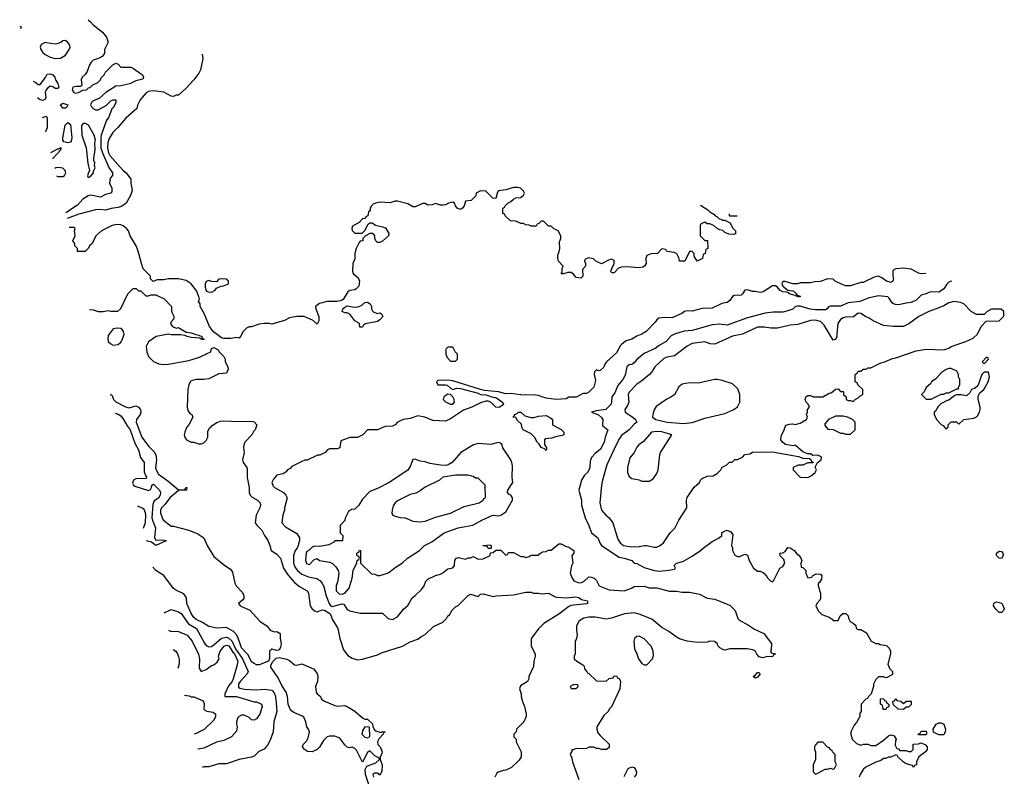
# Model space of a CAD drawing. Header units: inches. Extents: x 2380249 to 2585472, y 382747 to 546448.
# Tile 250 of 256: x 2439787 to 2447611, y 540436 to 546448. Entities that reach past the tile are written whole.
import ezdxf

# ---------------------------------------------------------------- set-up
doc = ezdxf.new("R2010")
doc.units = ezdxf.units.IN
doc.header["$MEASUREMENT"] = 0
doc.layers.add('C4534', color=7, linetype='Continuous')
doc.layers.add('C4544', color=7, linetype='Continuous')

msp = doc.modelspace()

# ---------------------------------------------------------------- linework, layer by layer
at = {"layer": 'C4534', "color": 4}
for points, elevation in [([(2439787, 546397.2), (2439798.8, 546390), (2439792.5, 546375.2)], 28), ([(2440000, 546264.6), (2439990, 546266), (2439958, 546250), (2439951, 546230), (2439956, 546210), (2439967.3, 546190), (2439990, 546171), (2440000, 546166)], 32), ([(2439895.1, 545958.4), (2439914, 545950), (2439932.7, 545932.7), (2439950, 545932), (2439992.5, 545987.5), (2440000, 546005.8)], 28), ([(2440000, 545893.2), (2439997.3, 545890), (2439990.6, 545870), (2439994.9, 545830), (2439990, 545815.3), (2439970, 545806.6), (2439950, 545812), (2439927.6, 545826.8)], 28), ([(2440000, 545675.7), (2439998, 545678), (2439966.5, 545668.8)], 32), ([(2439994.2, 545556.5), (2439998, 545570), (2440000, 545574)], 32)]:
    msp.add_lwpolyline(points, dxfattribs=dict(at, elevation=elevation))
at = {"layer": 'C4544', "color": 4}
for points, elevation in [([(2440330, 546447.9), (2440350.6, 546430.6), (2440370, 546407.3), (2440446, 546350), (2440476, 546310), (2440491.3, 546270), (2440462, 546210), (2440459.6, 546180.4), (2440443.6, 546156.4), (2440418, 546142), (2440370, 546125.2), (2440354.8, 546110), (2440342.8, 546090), (2440324.5, 546035.5), (2440307.7, 546012.3), (2440282.8, 545990), (2440276, 545970), (2440282, 545930), (2440276.9, 545923.1), (2440270, 545918), (2440238, 545918), (2440208, 545912), (2440204.9, 545890), (2440218, 545870), (2440230, 545864), (2440255.3, 545870), (2440290, 545886.8), (2440318, 545890), (2440334.8, 545905.2), (2440348, 545910), (2440369, 545931), (2440408, 545950), (2440428.9, 545971.1), (2440434.6, 545985.4), (2440458, 546010), (2440468, 546030), (2440526, 546090), (2440550, 546102), (2440570, 546094), (2440592, 546072), (2440670, 546071), (2440684.5, 546064.5), (2440762.8, 546010), (2440771, 545990), (2440765.4, 545974.6), (2440710, 545962), (2440662, 545938), (2440590, 545922.7), (2440550, 545919.3), (2440471, 545870), (2440419, 545821), (2440370, 545802), (2440356.3, 545790), (2440350.9, 545770.9), (2440356.3, 545756.3), (2440370, 545742.8), (2440390, 545730.8), (2440410, 545730.8), (2440474, 545766), (2440510, 545802), (2440530, 545811.3), (2440552, 545810), (2440552, 545790), (2440531.3, 545750), (2440519.6, 545740.4), (2440493.2, 545666.8), (2440478, 545650), (2440434, 545530), (2440430.5, 545509.5), (2440432.4, 545430), (2440443.8, 545390), (2440494.4, 545274.4), (2440524.7, 545230), (2440524.7, 545210), (2440506, 545190), (2440501, 545150), (2440518, 545110), (2440519.6, 545080.4), (2440511.6, 545068.4), (2440470, 545058), (2440430, 545039), (2440352.9, 545052.9), (2440330, 545049), (2440290, 545021.2), (2440246, 544974), (2440152.7, 544912.9)], 32), ([(2440000, 546166), (2440030, 546151), (2440070, 546140.7), (2440110, 546142.8), (2440150, 546166), (2440181.2, 546210), (2440189, 546230), (2440182, 546250), (2440168, 546270), (2440150, 546282), (2440130, 546279), (2440113.4, 546266.6), (2440083.4, 546256.6), (2440070, 546254.5), (2440000, 546264.6)], 32), ([(2441237.4, 546173.2), (2441243.5, 546136.5), (2441222.8, 546050), (2441210, 546022), (2441170.8, 545970), (2441110, 545902.7), (2441050, 545848), (2441030, 545848), (2441010, 545838), (2440990, 545839), (2440932.5, 545872.5), (2440850, 545882.7), (2440810, 545878.5), (2440792.6, 545867.4), (2440744.2, 545810), (2440723.8, 545770), (2440717.5, 545742.5), (2440630, 545666), (2440568, 545590), (2440528.1, 545551.9), (2440497.3, 545502.7), (2440488.4, 545471.6), (2440485.4, 545430), (2440493.4, 545390), (2440503.2, 545370), (2440610.3, 545250.3), (2440633.4, 545230), (2440670, 545182), (2440670.7, 545149.3), (2440681.6, 545090), (2440666.4, 545050), (2440632.4, 544990), (2440596.5, 544963.5), (2440570, 544954.7), (2440513.1, 544946.9), (2440470, 544935.1), (2440430, 544939.1), (2440390, 544936.4), (2440257.8, 544902.2), (2440164, 544867.3)], 36), ([(2440000, 546005.8), (2440004.1, 546015.9), (2440030, 546018.8), (2440051, 546010), (2440066, 545990), (2440070.8, 545970.8), (2440090, 545942), (2440098, 545910), (2440090, 545902), (2440070, 545902), (2440050, 545915.3), (2440030, 545919), (2440010, 545905.2), (2440000, 545893.2)], 28), ([(2440000, 545574), (2440008, 545590), (2440007.3, 545667.3), (2440000, 545675.7)], 32), ([(2440034.5, 545392.9), (2440090, 545422), (2440098, 545422), (2440110, 545432), (2440114, 545430), (2440111.3, 545410), (2440050, 545345.1), (2440046.5, 545343.9)], 28), ([(2440092.7, 545272.7), (2440074, 545270), (2440066.1, 545264.6)], 32), ([(2440080.3, 545206.7), (2440090, 545202.8), (2440130, 545201), (2440142, 545210), (2440154, 545230), (2440148, 545250), (2440130, 545268), (2440092.7, 545272.7)], 32), ([(2445197.8, 544973.9), (2445256, 544936), (2445270, 544922), (2445303.6, 544903.6), (2445314, 544890), (2445325.4, 544885.4), (2445346.4, 544866.4), (2445362, 544862), (2445370, 544854), (2445390, 544854), (2445432.7, 544832.7), (2445450, 544794), (2445474, 544770), (2445474, 544746), (2445458, 544742), (2445423.1, 544743.1), (2445390, 544758), (2445374, 544774), (2445350, 544778), (2445328.4, 544788.4), (2445306, 544810), (2445290, 544818), (2445270, 544826), (2445250, 544826), (2445230, 544838), (2445223.6, 544836.4), (2445198, 544822), (2445194, 544810), (2445194, 544730), (2445230, 544694), (2445252.7, 544692.7), (2445254, 544630), (2445238, 544622), (2445234, 544590), (2445218, 544582), (2445214, 544550), (2445170, 544528), (2445146, 544570), (2445146, 544590), (2445130, 544606), (2445110, 544606), (2445071.3, 544528.7), (2445030, 544528), (2445028, 544550), (2445008.4, 544588.4), (2444990, 544598), (2444930, 544606), (2444922, 544622), (2444890, 544626), (2444851.3, 544588.7), (2444810, 544589), (2444770, 544575.3), (2444762.8, 544550), (2444764.7, 544510), (2444752, 544490), (2444738, 544482), (2444710, 544477.2), (2444610, 544483.7), (2444570, 544480.9), (2444546, 544474), (2444510, 544437.2), (2444496.4, 544436.4), (2444490, 544438), (2444485.2, 544450), (2444499, 544490), (2444512, 544508), (2444510, 544535.3), (2444490, 544544), (2444470, 544539), (2444410, 544508), (2444366, 544530), (2444347.3, 544547.3), (2444304.7, 544555.3), (2444278, 544542), (2444274, 544530), (2444282, 544510), (2444282, 544490), (2444258, 544462), (2444261, 544410), (2444246, 544394), (2444210, 544399), (2444187.2, 544427.2), (2444170, 544438), (2444141.4, 544438.6), (2444108, 544428), (2444088.4, 544428.4), (2444098, 544442), (2444098, 544470), (2444106, 544490), (2444068, 544530), (2444062, 544550), (2444063.1, 544576.9), (2444074.6, 544605.4), (2444078, 544630), (2444076.4, 544683.6), (2444088, 544710), (2444088, 544730), (2444066, 544770), (2444028.4, 544788.4), (2444010, 544806), (2443990, 544806), (2443950, 544846), (2443930, 544846), (2443912.7, 544827.3), (2443898, 544822), (2443890, 544806), (2443850, 544808), (2443836.4, 544816.4), (2443810, 544818), (2443790, 544828), (2443770, 544828), (2443730, 544848), (2443688.4, 544848.4), (2443646, 544890), (2443642, 544902), (2443627.3, 544907.3), (2443626, 544950), (2443642, 544958), (2443646, 544970), (2443666, 544990), (2443690, 545002), (2443710, 545022), (2443730, 545032), (2443770, 545034), (2443790, 545054), (2443798, 545070), (2443790, 545086), (2443766, 545110), (2443745.4, 545114.6), (2443710, 545114), (2443650, 545095.3), (2443592.7, 545087.3), (2443583.6, 545076.4), (2443570, 545026), (2443546, 545030), (2443490, 545086), (2443450, 545088), (2443414, 545070), (2443411.6, 545048.4), (2443374, 545010), (2443330, 545006), (2443318, 544970), (2443304.7, 544950), (2443290, 544939), (2443264, 544950), (2443249.3, 544969.3), (2443242, 544990), (2443230, 544999), (2443194, 544990), (2443170, 544978), (2443150, 544975.3), (2443130, 544975.3), (2443090, 544988), (2443063.6, 544976.4), (2443030, 544975.3), (2443010, 544988), (2442990, 544988.7), (2442930, 544962), (2442910, 544962), (2442870, 544984), (2442790, 545005.2), (2442770, 545005.2), (2442730, 544994), (2442650, 544997.2), (2442614, 544990), (2442596.9, 544983.1), (2442582, 544970), (2442572, 544950), (2442571.6, 544928.4), (2442558, 544922), (2442554, 544890), (2442538, 544882), (2442532.7, 544867.3), (2442510, 544866), (2442484.7, 544835.3), (2442431.6, 544808.4), (2442426, 544790), (2442430, 544774), (2442450, 544752), (2442507.3, 544752.7), (2442528.4, 544771.6), (2442556.4, 544823.6), (2442570, 544834), (2442587.3, 544832.7), (2442615.3, 544815.3), (2442670, 544802.8), (2442693, 544793), (2442721, 544750), (2442718, 544730), (2442670, 544688), (2442650, 544678), (2442630, 544678), (2442618, 544690), (2442608, 544710), (2442608, 544730), (2442600.4, 544740.4), (2442590, 544748), (2442570, 544748), (2442534, 544730), (2442514, 544710), (2442514, 544690), (2442492.7, 544687.3), (2442483.6, 544676.4), (2442462, 544630), (2442451.3, 544590), (2442451.1, 544548.9), (2442434, 544510), (2442432, 544450), (2442438, 544430), (2442477.3, 544397.3), (2442486, 544370), (2442482, 544330), (2442462, 544310), (2442450, 544302), (2442410, 544295.3), (2442394, 544286), (2442356.4, 544223.6), (2442343.8, 544216.2), (2442310.5, 544209.5), (2442230, 544209.3), (2442168.2, 544191.8), (2442138, 544170), (2442141, 544150), (2442164.7, 544090), (2442163.6, 544056.4), (2442151.6, 544028.4), (2442118, 544058), (2442048.4, 544088.4), (2441990, 544088.7), (2441930, 544079), (2441890, 544059), (2441790, 544029), (2441770, 544034), (2441730, 544034), (2441690, 544028.7), (2441630, 544008.7), (2441610, 544008), (2441590, 543998), (2441562, 543970), (2441542, 543930), (2441530, 543918), (2441510, 543922), (2441465.4, 543914.6), (2441410, 543914), (2441390, 543919), (2441327.3, 543967.3), (2441294, 544010), (2441252.9, 544112.9), (2441222, 544170), (2441222, 544190), (2441208, 544210), (2441215.3, 544230), (2441194, 544290), (2441150, 544348), (2441110, 544375.3), (2441050, 544389.2), (2440970.7, 544389.3), (2440930, 544382), (2440879.6, 544380.4), (2440847.3, 544367.3), (2440826, 544390), (2440826, 544410), (2440769.1, 544469.1), (2440754, 544510), (2440729.2, 544610), (2440711.9, 544651.9), (2440665.2, 544730), (2440652.7, 544770), (2440636, 544790), (2440609.7, 544809.7), (2440590, 544818.4), (2440550, 544820.7), (2440516, 544810), (2440438, 544770), (2440392, 544730), (2440362, 544670), (2440345.4, 544654.6), (2440332, 544630), (2440307.3, 544607.3), (2440247.3, 544607.3), (2440246, 544630), (2440226, 544650), (2440226, 544670), (2440208, 544690), (2440228, 544730), (2440222, 544770), (2440228, 544790), (2440216.5, 544796.5), (2440181.3, 544796.8)], 44), ([(2445488.1, 544886), (2445430, 544886), (2445426, 544890), (2445426, 544904.8)], 44), ([(2446986.2, 544432.4), (2446950, 544429.4), (2446930, 544432.7), (2446870, 544465.2), (2446810, 544473.2), (2446750, 544468), (2446726, 544454), (2446726, 544410), (2446730.7, 544389.3), (2446724.7, 544370), (2446710, 544359), (2446675.3, 544370), (2446638, 544398), (2446610, 544409.3), (2446577.3, 544402.7), (2446490, 544360.9), (2446470, 544360.9), (2446390, 544333.2), (2446350, 544333.2), (2446323.2, 544343.2), (2446266, 544370), (2446250, 544386), (2446210, 544388), (2446147.3, 544367.3), (2446106, 544366), (2446070, 544358), (2445990, 544358), (2445970, 544348.7), (2445930, 544348.7), (2445870, 544368.7), (2445852, 544368), (2445842, 544350), (2445851.3, 544330), (2445890, 544298), (2445934, 544294), (2445961, 544270), (2445961, 544261), (2445990, 544250.6), (2445990, 544246), (2445974.8, 544245.2), (2445958, 544250), (2445958, 544258), (2445950, 544255.3), (2445902, 544270), (2445898, 544278), (2445884, 544284), (2445850, 544285.1), (2445830, 544297.2), (2445806, 544326), (2445793.6, 544333.6), (2445770, 544333.2), (2445695.5, 544284.5), (2445670, 544279.3), (2445630, 544288.7), (2445610, 544288.7), (2445570, 544302), (2445550, 544298), (2445531.1, 544268.9), (2445519.8, 544260.2), (2445510, 544255.3), (2445490, 544259), (2445463.5, 544256.5), (2445450.9, 544249.1), (2445430, 544218), (2445410, 544202), (2445367.1, 544192.9), (2445290, 544155.3), (2445210, 544153.2), (2445130, 544133.2), (2445090, 544134), (2445070, 544128.7), (2445047.5, 544112.5), (2444970, 544079), (2444910, 544080.9), (2444864.9, 544075.1), (2444850, 544064), (2444836.1, 544043.9), (2444766, 543970), (2444730, 543949.3), (2444690, 543934), (2444650, 543909.2), (2444604.9, 543895.1), (2444570.6, 543869.4), (2444560.7, 543859.3), (2444530, 543802), (2444450, 543728.7), (2444436, 543710), (2444430, 543686), (2444399.6, 543660.4), (2444390, 543658), (2444370, 543666), (2444354, 543650), (2444352, 543630), (2444362, 543582), (2444350, 543529), (2444310, 543488.7), (2444290, 543478), (2444263.6, 543476.4), (2444210, 543448), (2444150, 543448), (2444130, 543435.3), (2444050, 543429.6), (2443970, 543441.6), (2443935.3, 543450), (2443910, 543462), (2443885.8, 543465.8), (2443768.3, 543468.3), (2443690, 543478), (2443650, 543475.1), (2443591.2, 543491.2), (2443481.5, 543501.5), (2443449.1, 543509.1), (2443230, 543579), (2443190, 543584), (2443110, 543582), (2443098, 543570), (2443110, 543546.8), (2443170, 543547.7), (2443184.5, 543544.5), (2443210, 543521), (2443230, 543510.8), (2443260.5, 543519.5), (2443290, 543518), (2443430, 543480.7), (2443450, 543471), (2443490, 543468), (2443547.9, 543447.9), (2443570, 543445.5), (2443624.7, 543410), (2443631.3, 543390), (2443602, 543370), (2443590, 543366), (2443570, 543369.3), (2443530, 543409.5), (2443510, 543418), (2443490, 543416.2), (2443450, 543404.5), (2443381, 543370), (2443314.2, 543345.8), (2443210, 543277), (2443170, 543257.2), (2443070, 543264), (2443006, 543290), (2442950, 543299), (2442890, 543279), (2442834, 543270), (2442790, 543248.7), (2442770.6, 543229.4), (2442750, 543219), (2442690, 543215.3), (2442630, 543189), (2442552, 543188), (2442514, 543150), (2442470, 543128), (2442410, 543128.7), (2442338, 543102), (2442330, 543046), (2442310, 543038), (2442250, 543038), (2442234, 543030), (2442214, 543010), (2442171.6, 542988.4), (2442152.7, 542987.3), (2442071.6, 542948.4), (2442052.7, 542947.3), (2442030, 542938), (2441950, 542898), (2441936.9, 542883.1), (2441914, 542870), (2441903.6, 542856.4), (2441879.8, 542840.2), (2441830, 542829), (2441804, 542796), (2441791.3, 542770), (2441801.4, 542741.4), (2441811.3, 542730), (2441882, 542690), (2441902, 542670), (2441911.3, 542650), (2441891.6, 542568.4), (2441891.3, 542550), (2441878, 542510), (2441871.3, 542450), (2441898, 542418), (2441990, 542364.7), (2442010.7, 542330), (2442010.7, 542310), (2442000.7, 542270), (2441991.9, 542248.1), (2441977.3, 542230), (2441963, 542190), (2441962.4, 542130), (2441974.9, 542094.9), (2441993.4, 542070), (2442030, 542041.6), (2442081.7, 542021.7), (2442148.1, 542008.1), (2442172.5, 541992.5), (2442190, 541971), (2442202.6, 541942.6), (2442221.5, 541870), (2442244.9, 541810), (2442255.1, 541795.1), (2442270, 541786.3), (2442350, 541807.3), (2442362.8, 541802.8), (2442390, 541761), (2442410, 541750.8), (2442491.6, 541731.6), (2442670, 541732), (2442714, 541690), (2442750, 541682), (2442790, 541702), (2442836.4, 541763.6), (2442870, 541792), (2442904.7, 541855.3), (2442930, 541872), (2442980.2, 541919.8), (2443002, 541950), (2443014.6, 541985.4), (2443030, 542002), (2443090, 542032), (2443130, 542042), (2443150, 542052), (2443190, 542084.7), (2443230, 542092), (2443242, 542110), (2443246, 542154), (2443258, 542170), (2443273.7, 542173.7), (2443330, 542162), (2443350, 542172), (2443370, 542172), (2443390, 542182), (2443430, 542162), (2443470, 542164.7), (2443526, 542190), (2443528, 542212), (2443550, 542214), (2443570, 542234), (2443610, 542234), (2443650, 542194), (2443662, 542198), (2443670, 542214), (2443710, 542214), (2443770, 542182), (2443790, 542182), (2443810, 542174), (2443836.4, 542183.6), (2443850, 542194), (2443910, 542194), (2443916.4, 542203.6), (2443940.4, 542219.6), (2443970, 542222), (2443990, 542232), (2444010, 542232), (2444070, 542282), (2444090, 542282), (2444123.6, 542263.6), (2444150, 542258), (2444191.3, 542230), (2444191.6, 542208.4), (2444174, 542190), (2444182, 542130), (2444172.7, 542107.3), (2444162, 542050), (2444176, 542010), (2444191.3, 541990), (2444230, 541973.4), (2444250, 541976.3), (2444273.1, 541986.9), (2444310, 542021), (2444330, 542018.8), (2444351, 542010), (2444370.6, 541990.6), (2444392, 541950), (2444470, 541917.3), (2444590, 541911), (2444648, 541930), (2444670, 541944.7), (2444750, 541946.8), (2444790, 541934.8), (2444850, 541934), (2444947.5, 541907.5), (2445006.4, 541906.4), (2445050, 541898.8), (2445110, 541898.8), (2445190, 541882.8), (2445250.7, 541850.7), (2445310, 541842.8), (2445410, 541804.9), (2445432.2, 541792.2), (2445473, 541753), (2445494, 541690), (2445510, 541674), (2445570, 541642.4), (2445624.8, 541604.8), (2445699.3, 541570), (2445760.7, 541490), (2445758, 541442), (2445754, 541434), (2445758, 541418), (2445792, 541410), (2445778, 541402), (2445770, 541386), (2445730, 541388), (2445690, 541378), (2445664.2, 541384.2), (2445645.4, 541405.4), (2445630, 541434), (2445610, 541442), (2445570, 541448.7), (2445430, 541448.7), (2445390, 541438), (2445380.4, 541440.4), (2445350, 541458), (2445338, 541470), (2445328, 541490), (2445308.4, 541508.4), (2445270, 541508.7), (2445250, 541502), (2445170, 541498), (2445090, 541508.7), (2445030, 541528.7), (2445003.2, 541543.2), (2444945.6, 541585.6), (2444890, 541617.2), (2444810, 541685.2), (2444710, 541725.2), (2444670, 541736), (2444593.7, 541726.3), (2444490, 541693.2), (2444450, 541685.2), (2444360.2, 541700.2), (2444310, 541701.2), (2444270, 541693.2), (2444231.3, 541670), (2444211.3, 541630), (2444211.6, 541591.6), (2444218, 541562), (2444211.6, 541528.4), (2444202, 541510), (2444202, 541410), (2444194, 541390), (2444194, 541370), (2444214, 541350), (2444262, 541322), (2444272, 541310), (2444274, 541290), (2444294, 541270), (2444298, 541258), (2444310, 541254), (2444370, 541194), (2444447.3, 541192.7), (2444470, 541214), (2444502, 541218), (2444507.3, 541232.7), (2444530, 541234), (2444538, 541218), (2444554, 541210), (2444562, 541190), (2444556, 541130), (2444490.7, 540989.3), (2444471.1, 540968.9), (2444462, 540950), (2444430, 540918), (2444372, 540830), (2444372, 540810), (2444382, 540782), (2444399.6, 540759.6), (2444470.9, 540690.9), (2444470, 540666), (2444450, 540648), (2444408.9, 540648.9), (2444390, 540658), (2444370, 540658), (2444350, 540668), (2444310, 540668), (2444290, 540658), (2444270, 540655.3), (2444210, 540658), (2444186, 540646), (2444174, 540646), (2444174, 540634), (2444163.6, 540616.4), (2444162, 540610), (2444171.3, 540591.3), (2444181, 540550), (2444231, 540410)], 48), ([(2447192.9, 544369.8), (2447174, 544366), (2447153.2, 544346.8), (2447130.4, 544309.6), (2447104.7, 544290), (2447090, 544283.7), (2447030, 544286), (2447010, 544281.2), (2446990, 544269.4), (2446950, 544259.3), (2446910, 544218.4), (2446870, 544199.7), (2446830, 544196.3), (2446770, 544183.5), (2446745.3, 544185.3), (2446729.7, 544189.7), (2446718.7, 544198.7), (2446696, 544236), (2446685.2, 544245.2), (2446610, 544254), (2446530, 544236.2), (2446462, 544210), (2446370, 544197), (2446310, 544172), (2446227.9, 544172.1), (2446214.8, 544165.2), (2446204.7, 544150), (2446190, 544143.7), (2446110, 544141.4), (2446068.5, 544148.5), (2445990, 544171.5), (2445967.5, 544172.5), (2445951, 544169), (2445930, 544149), (2445890, 544134), (2445850, 544124), (2445775.3, 544124.7), (2445710, 544117.2), (2445570, 544079.3), (2445410, 544020.9), (2445350, 544029.4), (2445290, 544022.9), (2445130, 543977), (2445066.2, 543973.8), (2444990, 543949.3), (2444964.7, 543935.3), (2444924.7, 543890), (2444863, 543857), (2444841.4, 543838.6), (2444750, 543795.3), (2444690.8, 543749.2), (2444670, 543722), (2444650.6, 543709.4), (2444630, 543705.2), (2444611, 543690), (2444597.6, 543622.4), (2444578.8, 543590), (2444539.1, 543540.9), (2444515.9, 543484.1), (2444491, 543450), (2444490.7, 543410.7), (2444484.9, 543390), (2444444.7, 543350), (2444370, 543340.9), (2444332, 543330), (2444386.9, 543306.9), (2444410, 543287.7), (2444421.3, 543270), (2444417.3, 543230), (2444421.6, 543221.6), (2444461, 543190), (2444438.8, 543130), (2444431, 543090), (2444403.5, 543036.5), (2444359.8, 543000.2), (2444330.9, 542969.1), (2444320.7, 542939.3), (2444317.3, 542890), (2444310.7, 542869.3), (2444298, 542850), (2444276, 542830), (2444250.8, 542790), (2444231, 542710), (2444250.7, 542630.7), (2444251, 542590), (2444280.7, 542490), (2444310.8, 542430), (2444330.7, 542370.7), (2444381, 542330), (2444397.3, 542290), (2444410.8, 542270), (2444550, 542176), (2444590, 542170.6), (2444650, 542150.7), (2444670.8, 542130.8), (2444690, 542126), (2444750, 542094), (2444830, 542070.5), (2444870, 542065.5), (2444945.6, 542074.4), (2444990, 542082), (2444998, 542090), (2444988, 542110), (2445006, 542130), (2445056.5, 542143.5), (2445130, 542184.7), (2445198, 542230), (2445218, 542250), (2445290, 542302), (2445346, 542330), (2445366, 542350), (2445366, 542370), (2445379, 542381), (2445410, 542391), (2445439.1, 542379.1), (2445454.8, 542354.8), (2445442, 542270), (2445451.1, 542251.1), (2445452, 542230), (2445470, 542194), (2445490, 542182), (2445510, 542182), (2445550, 542202), (2445570, 542194), (2445584.7, 542150), (2445618, 542090), (2445650, 542064.7), (2445670, 542064.7), (2445695.3, 542055.3), (2445716.9, 542036.9), (2445730, 542014), (2445754, 541990), (2445770, 541982), (2445778, 541990), (2445828, 542090), (2445850, 542102), (2445868, 542130), (2445858, 542158), (2445829.1, 542189.1), (2445828, 542210), (2445850, 542212), (2445870, 542222), (2445890, 542254), (2445910, 542252), (2445942, 542230), (2445963.5, 542203.5), (2445982, 542190), (2445994, 542170), (2446002, 542150), (2445994, 542130), (2445998, 542098), (2446010, 542094), (2446034, 542070), (2446034, 542050), (2446050, 542014), (2446082, 542018), (2446086, 542030), (2446116.4, 542043.6), (2446150, 542042), (2446162, 542030), (2446158, 542002), (2446143.6, 541976.4), (2446132.7, 541967.3), (2446132, 541950), (2446151, 541890), (2446151, 541849), (2446145.4, 541834.6), (2446122, 541810), (2446114, 541790), (2446132, 541750), (2446162, 541722), (2446219.8, 541699.8), (2446243.6, 541683.6), (2446250, 541674), (2446290, 541674), (2446308, 541710), (2446328, 541730), (2446350.7, 541730.7), (2446371.3, 541710), (2446372, 541692), (2446385.4, 541665.4), (2446410, 541654), (2446430, 541634), (2446434, 541610), (2446450, 541602), (2446470, 541602), (2446516.9, 541576.9), (2446554, 541510), (2446590, 541492), (2446610, 541492), (2446623.6, 541483.6), (2446675.3, 541475.3), (2446695.3, 541455.3), (2446706, 541430), (2446706, 541410), (2446686, 541326), (2446702, 541290), (2446722, 541270), (2446722, 541250), (2446718, 541242), (2446679.6, 541220.4), (2446670, 541218), (2446650, 541226), (2446610, 541226), (2446590, 541206), (2446572.7, 541167.3), (2446571.6, 541148.4), (2446552, 541090), (2446532, 541070), (2446524.7, 541055.3), (2446511.6, 541048.4), (2446474, 541010), (2446474, 540950), (2446463.6, 540936.4), (2446462, 540910), (2446435.3, 540864.7), (2446416.9, 540843.1), (2446392, 540790), (2446392, 540770), (2446402, 540730), (2446436.9, 540696.9), (2446470, 540684.7), (2446491.1, 540691.1), (2446530, 540691.3), (2446550, 540682), (2446590, 540682), (2446650, 540722), (2446690, 540758), (2446710, 540764.7), (2446723.6, 540763.6), (2446736.9, 540756.9), (2446752, 540730), (2446745.4, 540714.6), (2446743.6, 540683.6), (2446758, 540658), (2446770, 540654), (2446782, 540642), (2446830, 540642), (2446850, 540634), (2446870, 540634), (2446886, 540650), (2446887.3, 540692.7), (2446930, 540694), (2446950, 540702), (2446985.4, 540685.4), (2446998, 540670), (2446998, 540650), (2446984.7, 540630), (2446932, 540590), (2446914, 540550), (2446912.7, 540527.3), (2446898, 540522), (2446890, 540506), (2446882, 540522), (2446830, 540535.3), (2446808, 540550), (2446766, 540590), (2446762, 540602), (2446750, 540606), (2446710, 540588), (2446690, 540588), (2446670, 540578), (2446650, 540578), (2446630, 540562), (2446590, 540548.7), (2446510, 540508.7), (2446490.7, 540489.3), (2446464.7, 540450), (2446458, 540430)], 52), ([(2440342, 544144.8), (2440370, 544142.6), (2440410, 544129.1), (2440450, 544128.9), (2440490, 544136), (2440510, 544131.3), (2440567.3, 544132.7), (2440590, 544154), (2440646, 544270), (2440688.4, 544311.6), (2440711.6, 544311.6), (2440730, 544294), (2440750, 544294), (2440790, 544254), (2440810, 544254), (2440830, 544262), (2440870, 544262), (2440934, 544230), (2440994, 544170), (2440994, 544130), (2441011.6, 544091.6), (2441012, 544070), (2440990, 544046), (2440984.7, 544030), (2441002, 544010), (2441030, 543998), (2441050, 544001), (2441058, 543998), (2441110, 543964.7), (2441150, 543958.8), (2441185.4, 543945.4), (2441210, 543942), (2441234, 543930), (2441238, 543918), (2441254, 543910), (2441250, 543906), (2441232, 543908), (2441218, 543918), (2441150, 543922.7), (2441118, 543930), (2441099.3, 543939.3), (2441064.8, 543944.8), (2440990, 543945.1), (2440970, 543949.5), (2440872, 543930), (2440810.9, 543889.1), (2440791.3, 543850), (2440796, 543810), (2440810.9, 543770.9), (2440850, 543731.3), (2440893.7, 543713.7), (2440930, 543708), (2440970, 543710.7), (2441130, 543738.8), (2441214.6, 543765.4), (2441283.1, 543796.9), (2441306, 543810), (2441310, 543834), (2441330, 543842), (2441363.6, 543823.6), (2441371.3, 543810), (2441410, 543771.3), (2441418.8, 543750), (2441421, 543730), (2441441, 543690), (2441444.7, 543670), (2441430, 543638), (2441370, 543635.3), (2441290, 543595.3), (2441250, 543588.7), (2441190, 543589), (2441150, 543579), (2441141, 543570), (2441130, 543546), (2441122.8, 543510), (2441118, 543370), (2441123.6, 543343.6), (2441139.6, 543319.6), (2441154, 543310), (2441162, 543290), (2441130.5, 543229.5), (2441113.7, 543206.3), (2441098.8, 543170), (2441094.8, 543150), (2441098, 543130), (2441112, 543110), (2441150, 543091.3), (2441170.9, 543090.9), (2441210, 543078), (2441230, 543078), (2441250, 543084.7), (2441270, 543104.7), (2441281.2, 543130), (2441283.1, 543176.9), (2441296.4, 543203.6), (2441308.4, 543211.6), (2441315.3, 543224.7), (2441353.6, 543246.4), (2441383.1, 543256.9), (2441410, 543261), (2441530, 543254), (2441630, 543258), (2441650, 543251.3), (2441671.3, 543230), (2441658, 543190), (2441644.5, 543175.5), (2441630.8, 543150), (2441576, 543090), (2441570, 543078), (2441566, 543050), (2441571, 543010), (2441558, 542950), (2441562, 542930), (2441590.9, 542890.9), (2441595.3, 542875.3), (2441594.8, 542810), (2441611, 542730), (2441611.1, 542691.1), (2441618, 542670), (2441634.4, 542654.4), (2441678, 542630), (2441698, 542610), (2441701, 542590), (2441696, 542570), (2441666.8, 542510), (2441658, 542450), (2441670.9, 542430.9), (2441710, 542392), (2441731, 542350), (2441758, 542310), (2441776, 542270), (2441784.7, 542230), (2441830, 542201), (2441858.8, 542170), (2441882, 542090), (2441916.7, 542036.7), (2441972.5, 541972.5), (2442010, 541944), (2442071, 541910), (2442082.8, 541890), (2442096.3, 541790), (2442107.3, 541770), (2442130, 541750.8), (2442150, 541744), (2442190, 541758.8), (2442210, 541757.3), (2442250.8, 541730), (2442262.8, 541710), (2442270, 541684.7), (2442314.8, 541610), (2442330.6, 541530), (2442361.3, 541441.3), (2442395.6, 541395.6), (2442430, 541375.5), (2442470, 541360.7), (2442510, 541366), (2442630, 541402), (2442663.1, 541416.9), (2442829.1, 541470.9), (2442890, 541504.7), (2442950, 541524.7), (2442974.6, 541545.4), (2443010, 541562), (2443074.6, 541625.4), (2443150, 541662), (2443178, 541690), (2443189.3, 541710.7), (2443202, 541718), (2443223.1, 541756.9), (2443250, 541782), (2443270, 541792), (2443350, 541872), (2443370, 541882), (2443430, 541864.7), (2443450, 541882), (2443470, 541886), (2443550, 541864.7), (2443570, 541871.3), (2443710, 541878), (2443810, 541898), (2443850, 541898), (2443870, 541891.3), (2443910, 541891.3), (2443930, 541886), (2443990, 541892), (2444042.8, 541862.8), (2444058.8, 541858.8), (2444130, 541854.9), (2444202.3, 541862.3), (2444230, 541855.5), (2444250, 541840.5), (2444298, 541830), (2444298, 541810), (2444290, 541806), (2444167.3, 541792.7), (2444150, 541785.2), (2444070, 541724), (2443951.3, 541650), (2443910, 541608), (2443852, 541530), (2443852, 541470), (2443882, 541410), (2443882, 541390), (2443871.6, 541348.4), (2443871.1, 541308.9), (2443832, 541230), (2443832, 541210), (2443822, 541190), (2443765.4, 541154.6), (2443758, 541130), (2443771.3, 541090), (2443771.3, 541070), (2443782, 541030), (2443798, 540990), (2443812, 540930), (2443812, 540910), (2443792, 540870), (2443734, 540810), (2443731.6, 540788.4), (2443714, 540770), (2443714, 540750), (2443731.6, 540731.6), (2443732, 540710), (2443772, 540630), (2443772, 540590), (2443756.9, 540563.1), (2443695.3, 540504.7), (2443650, 540484), (2443630, 540482), (2443590, 540468), (2443579.6, 540460.4), (2443562, 540430)], 44), ([(2440507.9, 543471.2), (2440510, 543471), (2440521.4, 543461.4), (2440533.4, 543430), (2440550, 543410.7), (2440629.1, 543370.9), (2440656.6, 543363.4), (2440710, 543379.1), (2440730.3, 543370.3), (2440746, 543350), (2440750.3, 543330), (2440743.7, 543310), (2440714, 543270), (2440713.7, 543250), (2440758.4, 543130), (2440810, 543059.1), (2440854.3, 543014.3), (2440868.5, 542990), (2440874, 542950), (2440865.5, 542890), (2440870.7, 542870), (2440890, 542836), (2440963.2, 542783.2), (2441050, 542711.3), (2441088, 542712), (2441102, 542718), (2441106, 542730), (2441114, 542730), (2441112, 542710), (2441050, 542708), (2440980.7, 542650), (2440942.4, 542597.6), (2440914, 542570), (2440906.7, 542550), (2440906.7, 542530), (2440922, 542482), (2440930, 542470.7), (2440990, 542424.7), (2441010, 542424.7), (2441130, 542390.8), (2441202, 542362), (2441250, 542331), (2441277.3, 542270), (2441330, 542182.8), (2441416, 542110), (2441462, 542082), (2441478, 542058), (2441497.3, 541970), (2441507.7, 541950), (2441557.3, 541897.3), (2441568, 541870), (2441567.3, 541850), (2441560.5, 541839.5), (2441526, 541810), (2441538, 541790), (2441616.3, 541756.3), (2441695.5, 541670), (2441754.8, 541630), (2441778.5, 541598.5), (2441810, 541584.9), (2441830, 541586), (2441858, 541570), (2441856, 541530), (2441864, 541490), (2441859.9, 541460.1), (2441850, 541442), (2441842, 541438), (2441830, 541436), (2441790, 541446), (2441770.8, 541430), (2441771.3, 541368.7), (2441764.7, 541350), (2441690, 541320.9), (2441670, 541321.6), (2441650, 541331.8), (2441630, 541346.3), (2441601.5, 541401.5), (2441550, 541457.6), (2441520.5, 541540.5), (2441505.9, 541565.9), (2441485.8, 541585.8), (2441430, 541619.6), (2441354, 541614), (2441290, 541627), (2441238.8, 541658.8), (2441190, 541681.5), (2441170, 541698.9), (2441148.9, 541730), (2441115.8, 541810), (2441112.8, 541852.8), (2441090, 541886), (2441032.9, 541912.9), (2441010, 541929.4), (2440932.3, 542032.3), (2440870, 542071.1), (2440846.2, 542098.2)], 36), ([(2440544.5, 543322.5), (2440570, 543312.7), (2440590, 543299.1), (2440611.9, 543271.9), (2440639.9, 543219.9), (2440664, 543190), (2440703.1, 543083.1), (2440730.5, 543030), (2440748.1, 542968.1), (2440776, 542930), (2440775.9, 542855.9), (2440786.4, 542826.4), (2440798, 542810), (2440790, 542802), (2440710, 542799.5), (2440690.5, 542789.5), (2440684.7, 542764.7), (2440690.8, 542750), (2440702.6, 542742.6), (2440810, 542706.8), (2440825.2, 542714.8), (2440835.3, 542730), (2440838, 542750), (2440850, 542758), (2440898, 542710), (2440904.7, 542690), (2440902.8, 542670), (2440890, 542646.6), (2440854.9, 542625.1), (2440844.9, 542595.1), (2440838, 542490), (2440844.1, 542464.1), (2440866.8, 542410), (2440858, 542330), (2440870, 542312), (2440924.7, 542315.3), (2440950, 542310.7), (2440950, 542306), (2440868.7, 542268.7), (2440835.3, 542295.3), (2440794.6, 542307.6)], 32), ([(2440769.6, 542408.9), (2440787.3, 542452.7), (2440789.6, 542510), (2440786, 542530), (2440774.8, 542554.8), (2440764.6, 542564.6), (2440726.6, 542583.7)], 32), ([(2440935.6, 541735.2), (2440990, 541760.9), (2441050, 541743.6), (2441071.1, 541730), (2441128.4, 541648.4), (2441191.2, 541610), (2441254.7, 541494.7), (2441270, 541474.5), (2441290, 541463.6), (2441310, 541468), (2441330, 541480.4), (2441390, 541533.5), (2441430, 541540.3), (2441450, 541532.5), (2441472.5, 541512.5), (2441501.7, 541450), (2441556.5, 541370), (2441603.1, 541270), (2441595.3, 541250), (2441538.5, 541190), (2441526.9, 541170), (2441524.4, 541144.4), (2441536.6, 541136.6), (2441570.3, 541129.7), (2441670, 541124.2), (2441730, 541127.6), (2441790, 541119.5), (2441810, 541099.3), (2441817.4, 541077.4), (2441823.1, 541050), (2441829.6, 540950), (2441806, 540870), (2441801.2, 540790), (2441777.5, 540722.5), (2441755.5, 540684.5), (2441729.1, 540650.9), (2441686.8, 540633.2), (2441650, 540596), (2441630, 540586.8), (2441530, 540570.6), (2441430, 540534), (2441370, 540536.3), (2441290, 540510.7), (2441250, 540510.8), (2441238.2, 540507.2)], 44), ([(2440969.3, 541598.3), (2440986, 541590), (2441050, 541586.6), (2441118, 541558), (2441158, 541510), (2441207.2, 541407.2), (2441216, 541370), (2441214, 541294), (2441229, 541269), (2441270, 541284), (2441310, 541315.3), (2441330, 541322), (2441356.9, 541343.1), (2441371.6, 541368.4), (2441366, 541390), (2441378.8, 541430), (2441411.3, 541470), (2441430, 541478), (2441450, 541472.3), (2441481.5, 541421.4), (2441490, 541414.5), (2441519.3, 541350), (2441513.2, 541310), (2441482.7, 541210), (2441474.5, 541190), (2441445.7, 541154.3), (2441418, 541090), (2441418, 541070), (2441509.5, 541069.5), (2441648.9, 541028.9), (2441670, 541028.7), (2441708, 541010), (2441714, 540990), (2441694, 540930), (2441670, 540892), (2441650, 540882), (2441630, 540884.7), (2441610, 540902), (2441570, 540922), (2441550, 540922), (2441530, 540912), (2441520.2, 540899.8), (2441508.7, 540870), (2441508.7, 540850), (2441515.3, 540830), (2441510, 540794), (2441469.1, 540750.9), (2441410, 540721), (2441350, 540706), (2441250, 540658.8), (2441202.4, 540652.5)], 48), ([(2441007.4, 541443.7), (2441028, 541430), (2441042, 541410), (2441050, 541386), (2441054.6, 541365.4), (2441054, 541330), (2441044.7, 541292.6)], 52), ([(2442562.9, 540362.9), (2442534, 540450), (2442533.2, 540490), (2442544.7, 540515.3), (2442616.5, 540543.5), (2442646, 540570), (2442642, 540582), (2442610, 540598), (2442570, 540638), (2442550, 540626), (2442510, 540548), (2442462.7, 540642.7), (2442450, 540658), (2442430, 540668.7), (2442410, 540662.7), (2442390, 540667), (2442370, 540686), (2442330, 540739), (2442290, 540755.3), (2442250, 540755.3), (2442230, 540749.2), (2442200.4, 540719.6), (2442170, 540666.6), (2442150, 540649.5), (2442111.3, 540630), (2442073.6, 540633.6), (2442049.1, 540649.1), (2442035.3, 540670), (2442039, 540690), (2442064.8, 540715.2), (2442079.5, 540740.5), (2442089.5, 540789.5), (2442085.4, 540805.4), (2442069.5, 540830), (2442061.2, 540870), (2442045.2, 540905.2), (2442034.6, 540914.6), (2441970, 540940.5), (2441950, 540953.6), (2441937.4, 540970), (2441920.5, 541010), (2441916.3, 541070), (2441904.8, 541104.8), (2441870, 541157), (2441839.6, 541219.6), (2441782, 541302), (2441782.7, 541317.3), (2441795.1, 541344.9), (2441824.5, 541375.5), (2441850, 541378.8), (2441910, 541367.3), (2441930, 541356), (2441970, 541320.7), (2441990, 541318.8), (2442030, 541330.7), (2442122, 541290), (2442150, 541252), (2442154.8, 541230), (2442153.4, 541190), (2442137.3, 541150), (2442144, 541104), (2442150.7, 541090.7), (2442176, 541070), (2442186, 541050), (2442210, 541033.4), (2442290, 540997.6), (2442310, 540994), (2442370, 540997.4), (2442390.2, 540990.2), (2442450, 540953), (2442510, 540901), (2442530, 540891.3), (2442552, 540890), (2442590, 540854), (2442592, 540830), (2442605.4, 540805.4), (2442616.9, 540796.9), (2442656.4, 540783.6), (2442669.1, 540790.9), (2442692, 540790), (2442678, 540782), (2442674, 540770), (2442643.8, 540736.2), (2442630.7, 540710), (2442634, 540690), (2442650.4, 540670), (2442666, 540630), (2442664.7, 540615.3), (2442652, 540590), (2442652, 540570), (2442666.4, 540526.4), (2442664.7, 540475.3), (2442650, 540446), (2442639, 540459), (2442630, 540462), (2442610, 540462), (2442592, 540450), (2442598, 540430)], 36), ([(2441097, 541080.1), (2441134.6, 541074.6), (2441150, 541068), (2441170, 541068), (2441239, 541039), (2441248.9, 541028.9), (2441253.2, 541013.2), (2441250, 540968), (2441274, 540954), (2441324.7, 540944.7), (2441342, 540930), (2441342, 540910), (2441330, 540882), (2441253.3, 540806.7), (2441190, 540775.5), (2441173.1, 540771.4)], 52), ([(2444590, 540434), (2444621.6, 540498.4), (2444650, 540510.7), (2444670, 540504.9), (2444681.6, 540490), (2444688.5, 540470), (2444685.5, 540450), (2444670.5, 540429.5)], 48)]:
    msp.add_lwpolyline(points, dxfattribs=dict(at, elevation=elevation))
for points, elevation in [([(2440130, 545744), (2440110, 545771.3), (2440130, 545784.7), (2440170, 545771), (2440158, 545750), (2440150, 545746)], 28), ([(2440170, 545469.2), (2440138, 545478), (2440129, 545490), (2440129.2, 545510), (2440149.2, 545610), (2440170, 545632), (2440190, 545614), (2440200.7, 545510), (2440197.1, 545482.9), (2440190, 545474)], 28), ([(2440310, 545624), (2440296.9, 545623.1), (2440284, 545616), (2440278.8, 545601.2), (2440281.6, 545530), (2440314.8, 545430), (2440327.9, 545307.9), (2440342, 545250), (2440330, 545226), (2440326, 545206), (2440330, 545194), (2440350, 545202), (2440373.2, 545230), (2440374.6, 545245.4), (2440388, 545270), (2440382, 545290), (2440384, 545310), (2440377.2, 545330), (2440377.2, 545350), (2440386, 545410), (2440384, 545470), (2440389, 545491), (2440379.3, 545530), (2440333.2, 545610)], 32), ([(2441390, 544388), (2441370, 544386), (2441350, 544366), (2441311.6, 544368.4), (2441290, 544375.3), (2441270, 544368), (2441261, 544350), (2441262, 544322), (2441270, 544294), (2441285.4, 544285.4), (2441310, 544282), (2441340.4, 544299.6), (2441350, 544314), (2441360.4, 544319.6), (2441388.4, 544331.6), (2441407.3, 544332.7), (2441446, 544350), (2441446, 544370), (2441427.3, 544387.3)], 44), ([(2442627.3, 544112.7), (2442650, 544118), (2442662, 544110), (2442671.3, 544090), (2442650, 544062), (2442630, 544048.7), (2442534, 544030), (2442519.6, 544020.4), (2442510, 544006), (2442490, 544006), (2442488, 544030), (2442480.4, 544040.4), (2442450, 544054), (2442410, 544109), (2442390, 544119), (2442370, 544119), (2442350, 544128), (2442355.3, 544150), (2442370, 544164.7), (2442390, 544174.8), (2442443.5, 544163.5), (2442473.6, 544166.4), (2442502, 544178), (2442530, 544202), (2442550, 544204.7), (2442572, 544190), (2442582, 544170), (2442582, 544150), (2442592, 544130)], 44), ([(2447208.9, 544208.9), (2447170, 544197.2), (2447130, 544173.2), (2447070.6, 544149.4), (2447012, 544130), (2446930.6, 544089.4), (2446852, 544030), (2446810, 544009), (2446730, 544009.2), (2446650, 544019), (2446570, 544054), (2446537.5, 544077.5), (2446508, 544090), (2446470, 544114), (2446450, 544115.3), (2446413.7, 544086.3), (2446350, 544083.7), (2446330, 544078), (2446310, 544065.2), (2446287.2, 544032.8), (2446279.1, 543950), (2446281, 543930), (2446270, 543908), (2446250, 543902), (2446180.2, 544020.2), (2446149.3, 544049.3), (2446110, 544060.9), (2446070, 544057), (2445970, 544026.6), (2445910, 544019.5), (2445810, 543998), (2445756.5, 543996.5), (2445705.6, 544005.6), (2445650, 544006), (2445530.4, 543949.6), (2445450, 543933.2), (2445310, 543869.5), (2445272.9, 543872.9), (2445230, 543889.2), (2445130, 543876), (2445090, 543853.2), (2444990, 543776), (2444930, 543766.6), (2444905.1, 543754.9), (2444834, 543690), (2444810.7, 543650), (2444790.8, 543630), (2444730, 543579.3), (2444690, 543552.7), (2444630, 543488.7), (2444622, 543470), (2444627.3, 543410), (2444617.1, 543382.9), (2444596, 543350), (2444598, 543330), (2444658.8, 543290), (2444681, 543270), (2444691.3, 543250), (2444670, 543234), (2444630.8, 543190), (2444570, 543143.7), (2444546.9, 543113.1), (2444507.2, 543030), (2444453, 542910), (2444419.1, 542790), (2444410.7, 542750), (2444397.3, 542610), (2444410.6, 542550.6), (2444444.7, 542510), (2444471.3, 542490), (2444501, 542450), (2444539.8, 542319.8), (2444558, 542290), (2444584.7, 542270), (2444650, 542258.8), (2444710, 542262.8), (2444750.9, 542270.9), (2444770, 542271), (2444830, 542258), (2444850, 542258), (2444870, 542266), (2444902, 542290), (2444955.3, 542370), (2444992.5, 542407.5), (2445024, 542470), (2445088, 542570), (2445085.2, 542630), (2445090, 542652), (2445146.3, 542733.7), (2445188, 542770), (2445198, 542790), (2445210, 542802), (2445250, 542822), (2445296.4, 542823.6), (2445330, 542842), (2445358, 542870), (2445370, 542892), (2445406, 542910), (2445428.4, 542931.6), (2445447.3, 542932.7), (2445470, 542952), (2445490, 542952), (2445530, 542972), (2445550, 542992), (2445590, 542998), (2445610, 543010.8), (2445770, 543015.5), (2445976.9, 542976.9), (2446010, 542964.7), (2446062, 542962), (2446072.7, 542952.7), (2446078, 542938), (2446090, 542934), (2446092.7, 542927.3), (2446050, 542928), (2446011.1, 542908.9), (2445972.7, 542907.3), (2445934, 542890), (2445934, 542870), (2445990, 542812), (2446050, 542811.3), (2446077.2, 542822.8), (2446108, 542850), (2446118, 542870), (2446108, 542892), (2446126, 542930), (2446155.3, 542950), (2446158, 542970), (2446154.6, 542974.6), (2446130, 542988), (2446090, 542986), (2446070, 542998), (2446050, 542998), (2446010, 543013.2), (2445950, 543068), (2445930, 543062), (2445873.6, 543073.6), (2445848, 543090), (2445834, 543110), (2445838, 543142), (2445860.2, 543179.8), (2445874.6, 543225.4), (2445904.7, 543235.3), (2445930, 543238), (2445950, 543232), (2445990, 543242), (2446038, 543270), (2446046, 543290), (2446038, 543310), (2446048, 543330), (2446048, 543350), (2446062, 543370), (2446052.5, 543392.5), (2446035.3, 543410), (2446029.4, 543430), (2446034, 543450), (2446050, 543460.7), (2446070, 543462.8), (2446090.9, 543450.9), (2446170, 543452), (2446220.4, 543479.6), (2446236.4, 543483.6), (2446268.4, 543511.6), (2446290, 543514), (2446310, 543494), (2446330, 543494), (2446334, 543490), (2446334, 543470), (2446354, 543450), (2446354, 543430), (2446370, 543422), (2446390, 543422), (2446410, 543414), (2446426, 543430), (2446450, 543442), (2446463.1, 543456.9), (2446486, 543470), (2446486, 543510), (2446447.3, 543547.3), (2446442, 543562), (2446426, 543570), (2446426, 543630), (2446442, 543638), (2446450, 543654), (2446470, 543654), (2446488.4, 543671.6), (2446510, 543672), (2446530, 543682), (2446550, 543682), (2446630, 543722), (2446654.6, 543725.4), (2446723.1, 543756.9), (2446750, 543762), (2446910, 543818), (2446990, 543831), (2447130, 543824.7), (2447170, 543838), (2447190, 543851), (2447306, 543890), (2447363.1, 543916.9), (2447398, 543950), (2447426, 544010), (2447467.3, 544052.7), (2447570, 544054), (2447607.3, 544092.7), (2447606, 544130), (2447587.3, 544147.3), (2447510, 544148), (2447474, 544130), (2447450, 544106), (2447390, 544106), (2447348.9, 544128.9), (2447288.9, 544188.9), (2447262, 544202)], 56), ([(2440562.8, 543997.2), (2440530, 543992.7), (2440490, 543938), (2440487.3, 543910), (2440490.9, 543890.9), (2440510, 543871.3), (2440530, 543861), (2440570, 543866.8), (2440590, 543886), (2440605.2, 543910), (2440617.2, 543950), (2440613.2, 543970), (2440599, 543990), (2440590, 543993)], 44), ([(2443230, 543846), (2443190, 543846), (2443174, 543830), (2443172, 543790), (2443183.6, 543763.6), (2443210, 543734), (2443250, 543734), (2443266, 543750), (2443266, 543790), (2443248.4, 543808.4)], 48), ([(2447470, 543766), (2447434, 543730), (2447450, 543714), (2447486, 543750), (2447482, 543762)], 56), ([(2447190, 543675.3), (2447170, 543675.3), (2447150, 543668.7), (2447110, 543642), (2447066.4, 543593.6), (2447032, 543570), (2447024.7, 543555.3), (2446990, 543526), (2446974, 543490), (2446954, 543470), (2446990, 543434), (2447030, 543434), (2447050, 543442), (2447110, 543472), (2447130, 543472), (2447150, 543482), (2447170, 543482), (2447234, 543514), (2447246, 543514), (2447246, 543526), (2447258, 543550), (2447258, 543590), (2447248, 543610), (2447248, 543630), (2447234.6, 543654.6)], 56), ([(2447450, 543648), (2447432, 543630), (2447401, 543539), (2447379.8, 543520.2), (2447351.6, 543508.4), (2447336.9, 543483.1), (2447310, 543458), (2447268.4, 543468.4), (2447231.6, 543468.4), (2447218, 543462), (2447170, 543424), (2447158, 543422), (2447105.4, 543394.6), (2447086.4, 543373.6), (2447063.6, 543336.4), (2447054, 543330), (2447054, 543310), (2447072, 543270), (2447110, 543232), (2447124.7, 543224.7), (2447150, 543194), (2447166, 543210), (2447166, 543230), (2447190, 543252), (2447232, 543252), (2447250, 543234), (2447288.4, 543271.6), (2447370, 543281), (2447390, 543291.3), (2447398.6, 543301.4), (2447414, 543330), (2447419, 543350), (2447419, 543370), (2447404, 543430), (2447403.1, 543456.9), (2447416.4, 543483.6), (2447448, 543510), (2447482, 543570), (2447494, 543610), (2447486, 543646)], 56), ([(2445330, 543589), (2445308.9, 543588.9), (2445179.8, 543560.2), (2445110, 543561.2), (2445050, 543552.7), (2445024.7, 543530), (2444990, 543468), (2444955.3, 543444.7), (2444930, 543434), (2444845.2, 543374.8), (2444830, 543348), (2444817.3, 543310), (2444816.3, 543290), (2444842, 543270), (2444931.3, 543250), (2445061.2, 543238.8), (2445130, 543246), (2445230, 543281), (2445390, 543318.8), (2445462, 543350), (2445490, 543372), (2445508.7, 543410), (2445508.7, 543470), (2445493.6, 543513.6), (2445450, 543555.3), (2445370, 543581.2)], 64), ([(2443190, 543473.2), (2443158, 543450), (2443152, 543430), (2443170, 543412), (2443210, 543392), (2443230, 543392), (2443242, 543410), (2443239, 543430), (2443228.7, 543450), (2443210, 543468.7)], 48), ([(2443873.6, 543286.4), (2443910, 543298), (2443970, 543302), (2444005.4, 543285.4), (2444022, 543270), (2444022, 543230), (2444025.4, 543225.4), (2444090, 543191), (2444112, 543170), (2444112, 543150), (2444096.9, 543143.1), (2444045.4, 543134.6), (2444016, 543124), (2443962.8, 543117.2), (2443958, 543110), (2443958, 543070), (2443972, 543048), (2443974, 543030), (2443970, 543026), (2443958, 543038), (2443930, 543048), (2443914.6, 543074.6), (2443898, 543090), (2443878, 543130), (2443850, 543158), (2443788.9, 543188.9), (2443778, 543210), (2443774.6, 543234.6), (2443743.1, 543263.1), (2443730, 543286), (2443706, 543290), (2443708.9, 543291.1), (2443718, 543302), (2443718, 543310), (2443740.2, 543319.8), (2443750, 543330.4), (2443770, 543330.5), (2443801.4, 543301.4), (2443850, 543286.8)], 48), ([(2446330, 543298), (2446270, 543298), (2446214, 543270), (2446183.6, 543236.4), (2446183.6, 543223.6), (2446210, 543194), (2446251.6, 543191.6), (2446310, 543162), (2446330, 543162), (2446350, 543154), (2446390, 543154), (2446426, 543190), (2446426, 543250), (2446406, 543270), (2446366, 543290)], 56), ([(2444850, 543175.9), (2444807.7, 543170), (2444743.6, 543096.4), (2444706.4, 543070), (2444690.4, 543050), (2444670.3, 543009.7), (2444634.6, 542965.4), (2444615.5, 542890), (2444617.3, 542850), (2444630, 542818), (2444650, 542802.8), (2444710, 542791), (2444730, 542781), (2444790, 542781), (2444820.2, 542799.8), (2444850, 542842), (2444859.3, 542870), (2444873.2, 542990), (2444879.3, 543010), (2444969, 543150), (2444890, 543172.4)], 64), ([(2443590, 543089.3), (2443530, 543072.3), (2443430, 543081.2), (2443392, 543070), (2443292, 543010), (2443224.7, 542930), (2443191.3, 542910), (2443174.2, 542905.8), (2443130, 542907.3), (2443050, 542922.7), (2443010, 542935.3), (2442970, 542939), (2442930, 542957.2), (2442910, 542954), (2442890, 542898), (2442870, 542869), (2442722, 542770), (2442630, 542722), (2442570, 542698), (2442510, 542638), (2442482, 542590), (2442450, 542558), (2442423.6, 542556.4), (2442399.6, 542540.4), (2442372.7, 542487.3), (2442371.6, 542468.4), (2442334, 542430), (2442334, 542370), (2442354, 542350), (2442352.7, 542307.3), (2442290, 542306), (2442283.6, 542296.4), (2442244.7, 542275.3), (2442170, 542261.2), (2442130, 542264), (2442110, 542258), (2442087.5, 542232.5), (2442070, 542222), (2442064, 542210), (2442058.8, 542150), (2442070, 542124.7), (2442090, 542118.8), (2442124.7, 542155.3), (2442150, 542166), (2442170, 542151), (2442250, 542138), (2442270.7, 542130.7), (2442299.8, 542099.8), (2442318, 542070), (2442322.8, 542050), (2442314.8, 541990), (2442300.7, 541950), (2442302.8, 541910), (2442325.2, 541885.2), (2442350, 541884), (2442370, 541891), (2442404, 541930), (2442428.4, 542011.6), (2442438, 542070), (2442467.3, 542132.7), (2442468.4, 542151.6), (2442482, 542158), (2442486, 542170), (2442482, 542182), (2442466, 542190), (2442466, 542210), (2442482, 542218), (2442487.3, 542232.7), (2442494, 542230), (2442494, 542130), (2442583.6, 542043.6), (2442610, 542042), (2442630, 542032), (2442650, 542031.3), (2442710, 542051), (2442730, 542062.8), (2442770, 542094.8), (2442830, 542131), (2442869.5, 542170.5), (2442964, 542230), (2443004, 542270), (2443060.9, 542299.1), (2443159, 542370), (2443270, 542410.7), (2443389.1, 542430.9), (2443458, 542470), (2443548, 542510), (2443590, 542504.7), (2443610, 542511.3), (2443650, 542538), (2443702, 542630), (2443702, 542650), (2443689.1, 542669.1), (2443676, 542676), (2443664, 542690), (2443665.2, 542710), (2443705.2, 542770), (2443701.2, 542810), (2443703.1, 542903.1), (2443699, 542930), (2443689, 542950), (2443626.3, 543046.3), (2443621.2, 543070), (2443610, 543084)], 52), ([(2443250, 542829), (2443150, 542813.2), (2443122, 542790), (2443010, 542734), (2442970, 542704), (2442933.7, 542686.3), (2442890, 542674), (2442790, 542624), (2442771.3, 542610), (2442755.3, 542584.7), (2442746, 542550), (2442745.4, 542525.4), (2442751.6, 542511.6), (2442770, 542502), (2442810, 542492), (2442851.1, 542491.1), (2442910, 542462), (2442970, 542458), (2443010, 542462.8), (2443090, 542494.8), (2443210, 542526.8), (2443320.2, 542579.8), (2443439, 542610), (2443468.7, 542630), (2443476.5, 542643.5), (2443488, 542650), (2443486, 542750), (2443430, 542806), (2443410, 542806), (2443390, 542818), (2443350, 542828)], 56), ([(2443510, 542246), (2443502, 542262), (2443470, 542266), (2443466, 542270), (2443530, 542274), (2443534, 542270), (2443534, 542250), (2443530, 542246)], 48), ([(2447590, 542166), (2447570, 542168), (2447548.7, 542190), (2447548.7, 542210), (2447570, 542224.7), (2447590, 542222), (2447598, 542210), (2447602, 542190)], 52), ([(2447570, 541738), (2447543.1, 541763.1), (2447526, 541790), (2447527.3, 541812.7), (2447550, 541822), (2447591.3, 541811.3), (2447611, 541770), (2447605.4, 541754.6), (2447590, 541738)], 52), ([(2444710, 541548.7), (2444690, 541548), (2444672, 541530), (2444666, 541510), (2444671.3, 541450), (2444691.3, 541410), (2444704.7, 541370), (2444730, 541332), (2444750, 541322), (2444770, 541322), (2444815.3, 541370), (2444823.1, 541396.9), (2444822, 541430), (2444804, 541470), (2444750, 541528.7)], 52), ([(2445630, 541215.3), (2445615.3, 541230), (2445636, 541244), (2445650, 541261), (2445659.8, 541259.8), (2445670.6, 541250), (2445650, 541223.7)], 48), ([(2444190, 541166), (2444162, 541150), (2444170, 541134), (2444210, 541134), (2444226, 541150), (2444222, 541162)], 48), ([(2446670, 540966), (2446647.3, 540967.3), (2446642, 541002), (2446626, 541010), (2446626, 541050), (2446630, 541054), (2446652.7, 541052.7), (2446658, 541038), (2446672.7, 541032.7), (2446678, 541018), (2446694, 541010), (2446692.7, 540987.3), (2446678, 540982)], 52), ([(2446810, 541014), (2446830, 541034), (2446870, 541034), (2446870, 541006), (2446850, 540986), (2446830, 540986), (2446810, 540966), (2446768.4, 540968.4), (2446727.3, 541007.3), (2446726, 541030), (2446742, 541038), (2446747.3, 541052.7), (2446752.7, 541052.7), (2446758, 541038), (2446790, 541034)], 52), ([(2442530, 540828), (2442510, 540798), (2442506.8, 540770), (2442530, 540746), (2442550, 540742), (2442568, 540752), (2442566, 540826)], 36), ([(2446930, 540766), (2446926, 540770), (2446942, 540778), (2446950, 540794), (2446990, 540794), (2446994, 540790), (2446994, 540770), (2446990, 540766)], 52), ([(2447090, 540766), (2447047.3, 540787.3), (2447046, 540810), (2447069.3, 540850.7), (2447090, 540861), (2447110, 540861), (2447130.6, 540850.6), (2447144.7, 540810), (2447142, 540790), (2447130, 540766)], 52), ([(2446170, 540706), (2446130, 540706), (2446110, 540686), (2446102, 540670), (2446102, 540650), (2446112, 540630), (2446112, 540570), (2446092.7, 540527.3), (2446092.7, 540472.7), (2446110, 540454), (2446130, 540462), (2446188.4, 540491.6), (2446207.3, 540492.7), (2446230, 540502), (2446250, 540494), (2446262, 540498), (2446278, 540530), (2446268, 540550), (2446266, 540610), (2446246, 540630), (2446242, 540642), (2446226, 540650), (2446222, 540662), (2446207.3, 540667.3)], 52)]:
    msp.add_lwpolyline(points, close=True, dxfattribs=dict(at, elevation=elevation))

doc.saveas('drawing.dxf')
